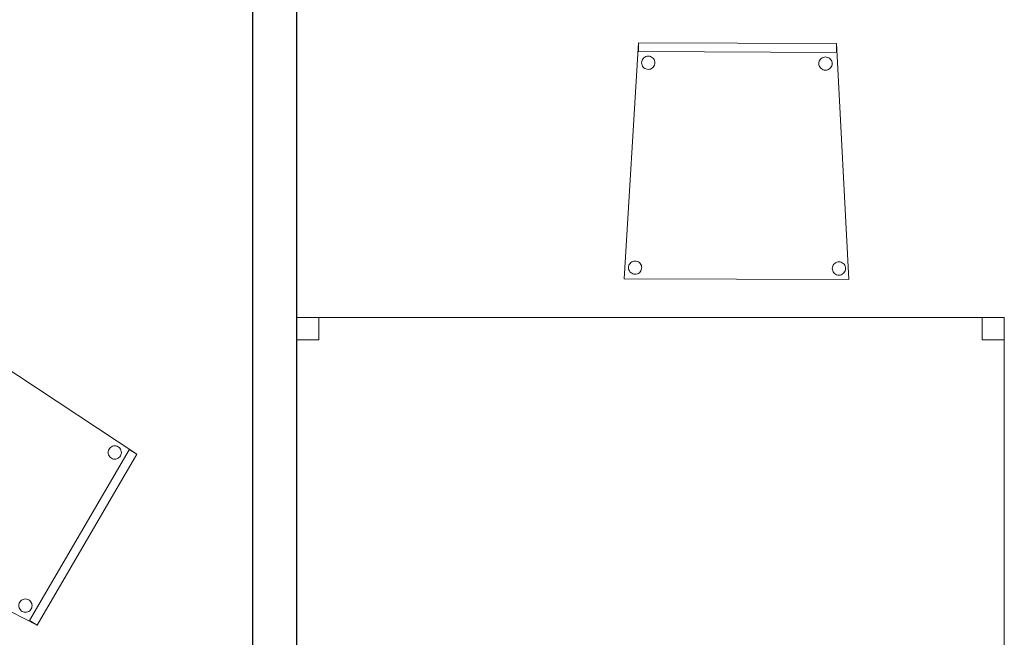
# Model space of a CAD drawing. Header units: metres. Extents: x 397.7 to 427.5, y 12.7 to 28.4.
# Tile 17 of 142: x 407.9 to 410.1, y 14.2 to 15.6. Entities that reach past the tile are written whole.
import ezdxf

# ---------------------------------------------------------------- set-up
doc = ezdxf.new("R2010")
doc.units = ezdxf.units.M
for name, color, linetype, lineweight in [('02_MOBILIARIO', 7, 'Continuous', 18), ('A-DETL-____-MBND', 7, 'Continuous', 18), ('A-WALL-____-MCUT', 7, 'Continuous', 25), ('A-WALL-____-OTLN', 7, 'Continuous', 25)]:
    doc.layers.add(name, color=color, linetype=linetype, lineweight=lineweight)

# ---------------------------------------------------------------- blocks, each defined once
blk = doc.blocks.new('Family - Evans P2-152760-05_CLI_AIRE_P2')
at = {"layer": 'A-WALL-____-MCUT', "color": 253, "true_color": 0xaaaaaa}
for p, q in [((2.698, 0.1), (0, 0.1)), ((0, 0.1), (0, 0)), ((2.698, 0), (2.698, 0.1)), ((0, 0), (2.698, 0))]:
    blk.add_line(p, q, dxfattribs=at)
at = {"layer": 'A-WALL-____-OTLN', "color": 253, "true_color": 0xaaaaaa}
for p, q in [((2.698, 0.1), (0, 0.1)), ((0, 0.1), (0, 0)), ((2.698, 0), (2.698, 0.1)), ((0, 0), (2.698, 0))]:
    blk.add_line(p, q, dxfattribs=at)
at = {"layer": 'A-WALL-____-OTLN', "color": 253, "lineweight": 18, "true_color": 0xaaaaaa}
blk.add_line((0, 0), (2.698, 0), dxfattribs=at)
blk = doc.blocks.new('Family - Cadira confident_P2-152899-05_CLI_AIRE_P2')
at = {"layer": 'A-DETL-____-MBND', "color": 253, "true_color": 0xaaaaaa}
for p, q in [((0, 0.0022), (0.0323, 0.5347)), ((0.0323, 0.5347), (0, 0.0022)), ((0.0322, 0.5147), (0.0323, 0.5347)), ((0.0323, 0.5347), (0.0322, 0.5147)), ((0.0323, 0.5347), (0.4788, 0.5327)), ((0.4788, 0.5327), (0.0323, 0.5347)), ((0.0323, 0.5347), (0.4788, 0.5327)), ((0.4788, 0.5327), (0.0323, 0.5347)), ((0.4787, 0.5127), (0.0322, 0.5147)), ((0.0322, 0.5147), (0.4787, 0.5127)), ((0.4788, 0.5327), (0.4787, 0.5127)), ((0.4787, 0.5127), (0.4788, 0.5327)), ((0.4788, 0.5327), (0.5065, 0)), ((0.5065, 0), (0.4788, 0.5327)), ((0.039, 0.4895), (0.0393, 0.4921)), ((0.0393, 0.4921), (0.039, 0.4895)), ((0.0393, 0.4869), (0.039, 0.4895)), ((0.039, 0.4895), (0.0393, 0.4869)), ((0.0393, 0.4921), (0.04, 0.4946)), ((0.04, 0.4946), (0.0393, 0.4921)), ((0.04, 0.4946), (0.0411, 0.497)), ((0.0411, 0.497), (0.04, 0.4946)), ((0.0411, 0.497), (0.0426, 0.4991)), ((0.0426, 0.4991), (0.0411, 0.497)), ((0.0426, 0.4991), (0.0444, 0.501)), ((0.0444, 0.501), (0.0426, 0.4991)), ((0.0444, 0.501), (0.0466, 0.5024)), ((0.0466, 0.5024), (0.0444, 0.501)), ((0.0466, 0.5024), (0.0489, 0.5035)), ((0.0489, 0.5035), (0.0466, 0.5024)), ((0.0489, 0.5035), (0.0515, 0.5042)), ((0.0515, 0.5042), (0.0489, 0.5035)), ((0.0515, 0.5042), (0.054, 0.5044)), ((0.054, 0.5044), (0.0515, 0.5042)), ((0.054, 0.5044), (0.0566, 0.5042)), ((0.0566, 0.5042), (0.054, 0.5044)), ((0.0566, 0.5042), (0.0592, 0.5035)), ((0.0592, 0.5035), (0.0566, 0.5042)), ((0.0592, 0.5035), (0.0615, 0.5024)), ((0.0615, 0.5024), (0.0592, 0.5035)), ((0.0615, 0.5024), (0.0636, 0.5009)), ((0.0636, 0.5009), (0.0615, 0.5024)), ((0.0636, 0.5009), (0.0655, 0.499)), ((0.0655, 0.499), (0.0636, 0.5009)), ((0.0655, 0.499), (0.067, 0.4969)), ((0.067, 0.4969), (0.0655, 0.499)), ((0.067, 0.4969), (0.068, 0.4945)), ((0.068, 0.4945), (0.067, 0.4969)), ((0.068, 0.4945), (0.0687, 0.492)), ((0.0687, 0.492), (0.068, 0.4945)), ((0.0687, 0.492), (0.0689, 0.4894)), ((0.0689, 0.4894), (0.0687, 0.492)), ((0.0689, 0.4894), (0.0687, 0.4868)), ((0.0687, 0.4868), (0.0689, 0.4894)), ((0.439, 0.4878), (0.4393, 0.4904)), ((0.4393, 0.4904), (0.439, 0.4878)), ((0.4393, 0.4904), (0.44, 0.4929)), ((0.44, 0.4929), (0.4393, 0.4904)), ((0.44, 0.4929), (0.4411, 0.4953)), ((0.4411, 0.4953), (0.44, 0.4929)), ((0.4411, 0.4953), (0.4426, 0.4974)), ((0.4426, 0.4974), (0.4411, 0.4953)), ((0.4426, 0.4974), (0.4444, 0.4992)), ((0.4444, 0.4992), (0.4426, 0.4974)), ((0.4444, 0.4992), (0.4466, 0.5007)), ((0.4466, 0.5007), (0.4444, 0.4992)), ((0.4466, 0.5007), (0.4489, 0.5018)), ((0.4489, 0.5018), (0.4466, 0.5007)), ((0.4489, 0.5018), (0.4514, 0.5025)), ((0.4514, 0.5025), (0.4489, 0.5018)), ((0.4514, 0.5025), (0.454, 0.5027)), ((0.454, 0.5027), (0.4514, 0.5025)), ((0.454, 0.5027), (0.4566, 0.5024)), ((0.4566, 0.5024), (0.454, 0.5027)), ((0.4566, 0.5024), (0.4591, 0.5018)), ((0.4591, 0.5018), (0.4566, 0.5024)), ((0.4591, 0.5018), (0.4615, 0.5006)), ((0.4615, 0.5006), (0.4591, 0.5018)), ((0.4615, 0.5006), (0.4636, 0.4991)), ((0.4636, 0.4991), (0.4615, 0.5006)), ((0.4636, 0.4991), (0.4655, 0.4973)), ((0.4655, 0.4973), (0.4636, 0.4991)), ((0.4655, 0.4973), (0.4669, 0.4951)), ((0.4669, 0.4951), (0.4655, 0.4973)), ((0.4669, 0.4951), (0.468, 0.4928)), ((0.468, 0.4928), (0.4669, 0.4951)), ((0.468, 0.4928), (0.4687, 0.4903)), ((0.4687, 0.4903), (0.468, 0.4928)), ((0.4687, 0.4903), (0.4689, 0.4877)), ((0.4689, 0.4877), (0.4687, 0.4903)), ((0.0399, 0.4844), (0.0393, 0.4869)), ((0.0393, 0.4869), (0.0399, 0.4844)), ((0.041, 0.4821), (0.0399, 0.4844)), ((0.0399, 0.4844), (0.041, 0.4821)), ((0.0425, 0.4799), (0.041, 0.4821)), ((0.041, 0.4821), (0.0425, 0.4799)), ((0.0443, 0.4781), (0.0425, 0.4799)), ((0.0425, 0.4799), (0.0443, 0.4781)), ((0.0465, 0.4766), (0.0443, 0.4781)), ((0.0443, 0.4781), (0.0465, 0.4766)), ((0.0488, 0.4755), (0.0465, 0.4766)), ((0.0465, 0.4766), (0.0488, 0.4755)), ((0.0513, 0.4748), (0.0488, 0.4755)), ((0.0488, 0.4755), (0.0513, 0.4748)), ((0.0539, 0.4745), (0.0513, 0.4748)), ((0.0513, 0.4748), (0.0539, 0.4745)), ((0.0565, 0.4748), (0.0539, 0.4745)), ((0.0539, 0.4745), (0.0565, 0.4748)), ((0.059, 0.4754), (0.0565, 0.4748)), ((0.0565, 0.4748), (0.059, 0.4754)), ((0.0614, 0.4765), (0.059, 0.4754)), ((0.059, 0.4754), (0.0614, 0.4765)), ((0.0635, 0.478), (0.0614, 0.4765)), ((0.0614, 0.4765), (0.0635, 0.478)), ((0.0654, 0.4798), (0.0635, 0.478)), ((0.0635, 0.478), (0.0654, 0.4798)), ((0.0669, 0.4819), (0.0654, 0.4798)), ((0.0654, 0.4798), (0.0669, 0.4819)), ((0.068, 0.4843), (0.0669, 0.4819)), ((0.0669, 0.4819), (0.068, 0.4843)), ((0.0687, 0.4868), (0.068, 0.4843)), ((0.068, 0.4843), (0.0687, 0.4868)), ((0.4393, 0.4852), (0.439, 0.4878)), ((0.439, 0.4878), (0.4393, 0.4852)), ((0.4399, 0.4827), (0.4393, 0.4852)), ((0.4393, 0.4852), (0.4399, 0.4827)), ((0.441, 0.4803), (0.4399, 0.4827)), ((0.4399, 0.4827), (0.441, 0.4803)), ((0.4425, 0.4782), (0.441, 0.4803)), ((0.441, 0.4803), (0.4425, 0.4782)), ((0.4443, 0.4763), (0.4425, 0.4782)), ((0.4425, 0.4782), (0.4443, 0.4763)), ((0.4465, 0.4748), (0.4443, 0.4763)), ((0.4443, 0.4763), (0.4465, 0.4748)), ((0.4488, 0.4737), (0.4465, 0.4748)), ((0.4465, 0.4748), (0.4488, 0.4737)), ((0.4513, 0.473), (0.4488, 0.4737)), ((0.4488, 0.4737), (0.4513, 0.473)), ((0.4539, 0.4728), (0.4513, 0.473)), ((0.4513, 0.473), (0.4539, 0.4728)), ((0.4565, 0.473), (0.4539, 0.4728)), ((0.4539, 0.4728), (0.4565, 0.473)), ((0.459, 0.4737), (0.4565, 0.473)), ((0.4565, 0.473), (0.459, 0.4737)), ((0.4614, 0.4748), (0.459, 0.4737)), ((0.459, 0.4737), (0.4614, 0.4748)), ((0.4635, 0.4763), (0.4614, 0.4748)), ((0.4614, 0.4748), (0.4635, 0.4763)), ((0.4654, 0.4781), (0.4635, 0.4763)), ((0.4635, 0.4763), (0.4654, 0.4781)), ((0.4669, 0.4802), (0.4654, 0.4781)), ((0.4654, 0.4781), (0.4669, 0.4802)), ((0.468, 0.4826), (0.4669, 0.4802)), ((0.4669, 0.4802), (0.468, 0.4826)), ((0.4687, 0.4851), (0.468, 0.4826)), ((0.468, 0.4826), (0.4687, 0.4851)), ((0.4689, 0.4877), (0.4687, 0.4851)), ((0.4687, 0.4851), (0.4689, 0.4877)), ((0.0094, 0.0273), (0.0096, 0.0298)), ((0.0096, 0.0298), (0.0094, 0.0273)), ((0.0096, 0.0247), (0.0094, 0.0273)), ((0.0094, 0.0273), (0.0096, 0.0247)), ((0.0096, 0.0298), (0.0103, 0.0324)), ((0.0103, 0.0324), (0.0096, 0.0298)), ((0.0103, 0.0221), (0.0096, 0.0247)), ((0.0096, 0.0247), (0.0103, 0.0221)), ((0.0103, 0.0324), (0.0114, 0.0347)), ((0.0114, 0.0347), (0.0103, 0.0324)), ((0.0114, 0.0347), (0.0129, 0.0368)), ((0.0129, 0.0368), (0.0114, 0.0347)), ((0.0129, 0.0368), (0.0148, 0.0387)), ((0.0148, 0.0387), (0.0129, 0.0368)), ((0.0148, 0.0387), (0.0169, 0.0402)), ((0.0169, 0.0402), (0.0148, 0.0387)), ((0.0169, 0.0402), (0.0193, 0.0413)), ((0.0193, 0.0413), (0.0169, 0.0402)), ((0.0193, 0.0413), (0.0218, 0.0419)), ((0.0218, 0.0419), (0.0193, 0.0413)), ((0.0218, 0.0419), (0.0244, 0.0421)), ((0.0244, 0.0421), (0.0218, 0.0419)), ((0.0244, 0.0421), (0.027, 0.0419)), ((0.027, 0.0419), (0.0244, 0.0421)), ((0.027, 0.0419), (0.0295, 0.0412)), ((0.0295, 0.0412), (0.027, 0.0419)), ((0.0295, 0.0412), (0.0319, 0.0401)), ((0.0319, 0.0401), (0.0295, 0.0412)), ((0.0319, 0.0401), (0.034, 0.0386)), ((0.034, 0.0386), (0.0319, 0.0401)), ((0.034, 0.0386), (0.0358, 0.0367)), ((0.0358, 0.0367), (0.034, 0.0386)), ((0.0358, 0.0367), (0.0373, 0.0346)), ((0.0373, 0.0346), (0.0358, 0.0367)), ((0.0373, 0.0346), (0.0384, 0.0322)), ((0.0384, 0.0322), (0.0373, 0.0346)), ((0.039, 0.0245), (0.0383, 0.022)), ((0.0383, 0.022), (0.039, 0.0245)), ((0.0384, 0.0322), (0.0391, 0.0297)), ((0.0391, 0.0297), (0.0384, 0.0322)), ((0.0393, 0.0271), (0.039, 0.0245)), ((0.039, 0.0245), (0.0393, 0.0271)), ((0.0391, 0.0297), (0.0393, 0.0271)), ((0.0393, 0.0271), (0.0391, 0.0297)), ((0.4694, 0.0253), (0.4696, 0.0279)), ((0.4696, 0.0279), (0.4694, 0.0253)), ((0.4696, 0.0227), (0.4694, 0.0253)), ((0.4694, 0.0253), (0.4696, 0.0227)), ((0.4696, 0.0279), (0.4703, 0.0304)), ((0.4703, 0.0304), (0.4696, 0.0279)), ((0.4703, 0.0201), (0.4696, 0.0227)), ((0.4696, 0.0227), (0.4703, 0.0201)), ((0.4703, 0.0304), (0.4714, 0.0327)), ((0.4714, 0.0327), (0.4703, 0.0304)), ((0.4714, 0.0327), (0.4729, 0.0348)), ((0.4729, 0.0348), (0.4714, 0.0327)), ((0.4729, 0.0348), (0.4748, 0.0367)), ((0.4748, 0.0367), (0.4729, 0.0348)), ((0.4748, 0.0367), (0.4769, 0.0382)), ((0.4769, 0.0382), (0.4748, 0.0367)), ((0.4769, 0.0382), (0.4793, 0.0393)), ((0.4793, 0.0393), (0.4769, 0.0382)), ((0.4793, 0.0393), (0.4818, 0.0399)), ((0.4818, 0.0399), (0.4793, 0.0393)), ((0.4818, 0.0399), (0.4844, 0.0401)), ((0.4844, 0.0401), (0.4818, 0.0399)), ((0.4844, 0.0401), (0.487, 0.0399)), ((0.487, 0.0399), (0.4844, 0.0401)), ((0.487, 0.0399), (0.4895, 0.0392)), ((0.4895, 0.0392), (0.487, 0.0399)), ((0.4895, 0.0392), (0.4919, 0.0381)), ((0.4919, 0.0381), (0.4895, 0.0392)), ((0.4919, 0.0381), (0.494, 0.0366)), ((0.494, 0.0366), (0.4919, 0.0381)), ((0.494, 0.0366), (0.4958, 0.0347)), ((0.4958, 0.0347), (0.494, 0.0366)), ((0.4958, 0.0347), (0.4973, 0.0326)), ((0.4973, 0.0326), (0.4958, 0.0347)), ((0.4973, 0.0326), (0.4984, 0.0302)), ((0.4984, 0.0302), (0.4973, 0.0326)), ((0.499, 0.0225), (0.4983, 0.02)), ((0.4983, 0.02), (0.499, 0.0225)), ((0.4984, 0.0302), (0.4991, 0.0277)), ((0.4991, 0.0277), (0.4984, 0.0302)), ((0.4993, 0.0251), (0.499, 0.0225)), ((0.499, 0.0225), (0.4993, 0.0251)), ((0.4991, 0.0277), (0.4993, 0.0251)), ((0.4993, 0.0251), (0.4991, 0.0277)), ((0.5065, 0), (0, 0.0022)), ((0, 0.0022), (0.5065, 0)), ((0.0114, 0.0198), (0.0103, 0.0221)), ((0.0103, 0.0221), (0.0114, 0.0198)), ((0.0128, 0.0176), (0.0114, 0.0198)), ((0.0114, 0.0198), (0.0128, 0.0176)), ((0.0147, 0.0158), (0.0128, 0.0176)), ((0.0128, 0.0176), (0.0147, 0.0158)), ((0.0168, 0.0143), (0.0147, 0.0158)), ((0.0147, 0.0158), (0.0168, 0.0143)), ((0.0192, 0.0132), (0.0168, 0.0143)), ((0.0168, 0.0143), (0.0192, 0.0132)), ((0.0217, 0.0125), (0.0192, 0.0132)), ((0.0192, 0.0132), (0.0217, 0.0125)), ((0.0243, 0.0123), (0.0217, 0.0125)), ((0.0217, 0.0125), (0.0243, 0.0123)), ((0.0269, 0.0125), (0.0243, 0.0123)), ((0.0243, 0.0123), (0.0269, 0.0125)), ((0.0294, 0.0131), (0.0269, 0.0125)), ((0.0269, 0.0125), (0.0294, 0.0131)), ((0.0317, 0.0142), (0.0294, 0.0131)), ((0.0294, 0.0131), (0.0317, 0.0142)), ((0.0339, 0.0157), (0.0317, 0.0142)), ((0.0317, 0.0142), (0.0339, 0.0157)), ((0.0357, 0.0175), (0.0339, 0.0157)), ((0.0339, 0.0157), (0.0357, 0.0175)), ((0.0372, 0.0197), (0.0357, 0.0175)), ((0.0357, 0.0175), (0.0372, 0.0197)), ((0.0383, 0.022), (0.0372, 0.0197)), ((0.0372, 0.0197), (0.0383, 0.022)), ((0.4714, 0.0178), (0.4703, 0.0201)), ((0.4703, 0.0201), (0.4714, 0.0178)), ((0.4728, 0.0156), (0.4714, 0.0178)), ((0.4714, 0.0178), (0.4728, 0.0156)), ((0.4747, 0.0138), (0.4728, 0.0156)), ((0.4728, 0.0156), (0.4747, 0.0138)), ((0.4768, 0.0123), (0.4747, 0.0138)), ((0.4747, 0.0138), (0.4768, 0.0123)), ((0.4792, 0.0112), (0.4768, 0.0123)), ((0.4768, 0.0123), (0.4792, 0.0112)), ((0.4817, 0.0105), (0.4792, 0.0112)), ((0.4792, 0.0112), (0.4817, 0.0105)), ((0.4843, 0.0103), (0.4817, 0.0105)), ((0.4817, 0.0105), (0.4843, 0.0103)), ((0.4869, 0.0105), (0.4843, 0.0103)), ((0.4843, 0.0103), (0.4869, 0.0105)), ((0.4894, 0.0111), (0.4869, 0.0105)), ((0.4869, 0.0105), (0.4894, 0.0111)), ((0.4917, 0.0122), (0.4894, 0.0111)), ((0.4894, 0.0111), (0.4917, 0.0122)), ((0.4939, 0.0137), (0.4917, 0.0122)), ((0.4917, 0.0122), (0.4939, 0.0137)), ((0.4957, 0.0155), (0.4939, 0.0137)), ((0.4939, 0.0137), (0.4957, 0.0155)), ((0.4972, 0.0177), (0.4957, 0.0155)), ((0.4957, 0.0155), (0.4972, 0.0177)), ((0.4983, 0.02), (0.4972, 0.0177)), ((0.4972, 0.0177), (0.4983, 0.02))]:
    blk.add_line(p, q, dxfattribs=at)
blk = doc.blocks.new('Family - Cadira confident_P2-152978-05_CLI_AIRE_P2')
at = {"layer": 'A-DETL-____-MBND', "color": 253, "true_color": 0xaaaaaa}
for p, q in [((0, 0.2424), (0.2552, 0.6799)), ((0.2552, 0.6799), (0, 0.2424)), ((0.2552, 0.6799), (0.7001, 0.3857)), ((0.7001, 0.3857), (0.2552, 0.6799)), ((0.2497, 0.6464), (0.2499, 0.649)), ((0.2499, 0.649), (0.2497, 0.6464)), ((0.2499, 0.6438), (0.2497, 0.6464)), ((0.2497, 0.6464), (0.2499, 0.6438)), ((0.2499, 0.649), (0.2506, 0.6515)), ((0.2506, 0.6515), (0.2499, 0.649)), ((0.2506, 0.6515), (0.2517, 0.6539)), ((0.2517, 0.6539), (0.2506, 0.6515)), ((0.2517, 0.6539), (0.2532, 0.656)), ((0.2532, 0.656), (0.2517, 0.6539)), ((0.2532, 0.656), (0.2551, 0.6579)), ((0.2551, 0.6579), (0.2532, 0.656)), ((0.2551, 0.6579), (0.2572, 0.6593)), ((0.2572, 0.6593), (0.2551, 0.6579)), ((0.2572, 0.6593), (0.2596, 0.6604)), ((0.2596, 0.6604), (0.2572, 0.6593)), ((0.2596, 0.6604), (0.2621, 0.6611)), ((0.2621, 0.6611), (0.2596, 0.6604)), ((0.2621, 0.6611), (0.2647, 0.6613)), ((0.2647, 0.6613), (0.2621, 0.6611)), ((0.2647, 0.6613), (0.2673, 0.6611)), ((0.2673, 0.6611), (0.2647, 0.6613)), ((0.2673, 0.6611), (0.2698, 0.6604)), ((0.2698, 0.6604), (0.2673, 0.6611)), ((0.2698, 0.6604), (0.2722, 0.6593)), ((0.2722, 0.6593), (0.2698, 0.6604)), ((0.2722, 0.6593), (0.2743, 0.6578)), ((0.2743, 0.6578), (0.2722, 0.6593)), ((0.2743, 0.6578), (0.2761, 0.6559)), ((0.2761, 0.6559), (0.2743, 0.6578)), ((0.2761, 0.6559), (0.2776, 0.6538)), ((0.2776, 0.6538), (0.2761, 0.6559)), ((0.2776, 0.6538), (0.2787, 0.6514)), ((0.2787, 0.6514), (0.2776, 0.6538)), ((0.2787, 0.6514), (0.2794, 0.6489)), ((0.2794, 0.6489), (0.2787, 0.6514)), ((0.2796, 0.6463), (0.2793, 0.6437)), ((0.2793, 0.6437), (0.2796, 0.6463)), ((0.2794, 0.6489), (0.2796, 0.6463)), ((0.2796, 0.6463), (0.2794, 0.6489)), ((0.2506, 0.6413), (0.2499, 0.6438)), ((0.2499, 0.6438), (0.2506, 0.6413)), ((0.2517, 0.639), (0.2506, 0.6413)), ((0.2506, 0.6413), (0.2517, 0.639)), ((0.2532, 0.6368), (0.2517, 0.639)), ((0.2517, 0.639), (0.2532, 0.6368)), ((0.255, 0.635), (0.2532, 0.6368)), ((0.2532, 0.6368), (0.255, 0.635)), ((0.2571, 0.6335), (0.255, 0.635)), ((0.255, 0.635), (0.2571, 0.6335)), ((0.2595, 0.6324), (0.2571, 0.6335)), ((0.2571, 0.6335), (0.2595, 0.6324)), ((0.262, 0.6317), (0.2595, 0.6324)), ((0.2595, 0.6324), (0.262, 0.6317)), ((0.2646, 0.6314), (0.262, 0.6317)), ((0.262, 0.6317), (0.2646, 0.6314)), ((0.2672, 0.6316), (0.2646, 0.6314)), ((0.2646, 0.6314), (0.2672, 0.6316)), ((0.2697, 0.6323), (0.2672, 0.6316)), ((0.2672, 0.6316), (0.2697, 0.6323)), ((0.272, 0.6334), (0.2697, 0.6323)), ((0.2697, 0.6323), (0.272, 0.6334)), ((0.2742, 0.6349), (0.272, 0.6334)), ((0.272, 0.6334), (0.2742, 0.6349)), ((0.276, 0.6367), (0.2742, 0.6349)), ((0.2742, 0.6349), (0.276, 0.6367)), ((0.2775, 0.6388), (0.276, 0.6367)), ((0.276, 0.6367), (0.2775, 0.6388)), ((0.2787, 0.6412), (0.2775, 0.6388)), ((0.2775, 0.6388), (0.2787, 0.6412)), ((0.2793, 0.6437), (0.2787, 0.6412)), ((0.2787, 0.6412), (0.2793, 0.6437)), ((0.6388, 0.3992), (0.6406, 0.401)), ((0.6406, 0.401), (0.6388, 0.3992)), ((0.6406, 0.401), (0.6427, 0.4025)), ((0.6427, 0.4025), (0.6406, 0.401)), ((0.6427, 0.4025), (0.6451, 0.4036)), ((0.6451, 0.4036), (0.6427, 0.4025)), ((0.6451, 0.4036), (0.6476, 0.4043)), ((0.6476, 0.4043), (0.6451, 0.4036)), ((0.6476, 0.4043), (0.6502, 0.4045)), ((0.6502, 0.4045), (0.6476, 0.4043)), ((0.6502, 0.4045), (0.6528, 0.4043)), ((0.6528, 0.4043), (0.6502, 0.4045)), ((0.6528, 0.4043), (0.6553, 0.4036)), ((0.6553, 0.4036), (0.6528, 0.4043)), ((0.6553, 0.4036), (0.6577, 0.4025)), ((0.6577, 0.4025), (0.6553, 0.4036)), ((0.6577, 0.4025), (0.6598, 0.401)), ((0.6598, 0.401), (0.6577, 0.4025)), ((0.6598, 0.401), (0.6616, 0.3991)), ((0.6616, 0.3991), (0.6598, 0.401)), ((0.4579, 0.0101), (0.6829, 0.3958)), ((0.6829, 0.3958), (0.4579, 0.0101)), ((0.7001, 0.3857), (0.4752, 0)), ((0.4752, 0), (0.7001, 0.3857)), ((0.7001, 0.3857), (0.4752, 0)), ((0.4752, 0), (0.7001, 0.3857)), ((0.6352, 0.3896), (0.6355, 0.3922)), ((0.6355, 0.3922), (0.6352, 0.3896)), ((0.6354, 0.387), (0.6352, 0.3896)), ((0.6352, 0.3896), (0.6354, 0.387)), ((0.6361, 0.3845), (0.6354, 0.387)), ((0.6354, 0.387), (0.6361, 0.3845)), ((0.6355, 0.3922), (0.6361, 0.3947)), ((0.6361, 0.3947), (0.6355, 0.3922)), ((0.6361, 0.3947), (0.6373, 0.3971)), ((0.6373, 0.3971), (0.6361, 0.3947)), ((0.6372, 0.3821), (0.6361, 0.3845)), ((0.6361, 0.3845), (0.6372, 0.3821)), ((0.6387, 0.38), (0.6372, 0.3821)), ((0.6372, 0.3821), (0.6387, 0.38)), ((0.6373, 0.3971), (0.6388, 0.3992)), ((0.6388, 0.3992), (0.6373, 0.3971)), ((0.6405, 0.3782), (0.6387, 0.38)), ((0.6387, 0.38), (0.6405, 0.3782)), ((0.6426, 0.3766), (0.6405, 0.3782)), ((0.6405, 0.3782), (0.6426, 0.3766)), ((0.6597, 0.3781), (0.6576, 0.3766)), ((0.6576, 0.3766), (0.6597, 0.3781)), ((0.6616, 0.3799), (0.6597, 0.3781)), ((0.6597, 0.3781), (0.6616, 0.3799)), ((0.6616, 0.3991), (0.6631, 0.397)), ((0.6631, 0.397), (0.6616, 0.3991)), ((0.6631, 0.382), (0.6616, 0.3799)), ((0.6616, 0.3799), (0.6631, 0.382)), ((0.6631, 0.397), (0.6642, 0.3946)), ((0.6642, 0.3946), (0.6631, 0.397)), ((0.6642, 0.3844), (0.6631, 0.382)), ((0.6631, 0.382), (0.6642, 0.3844)), ((0.6642, 0.3946), (0.6649, 0.3921)), ((0.6649, 0.3921), (0.6642, 0.3946)), ((0.6649, 0.3869), (0.6642, 0.3844)), ((0.6642, 0.3844), (0.6649, 0.3869)), ((0.6649, 0.3921), (0.6651, 0.3895)), ((0.6651, 0.3895), (0.6649, 0.3921)), ((0.6651, 0.3895), (0.6649, 0.3869)), ((0.6649, 0.3869), (0.6651, 0.3895)), ((0.6829, 0.3958), (0.7001, 0.3857)), ((0.7001, 0.3857), (0.6829, 0.3958)), ((0.645, 0.3755), (0.6426, 0.3766)), ((0.6426, 0.3766), (0.645, 0.3755)), ((0.6475, 0.3749), (0.645, 0.3755)), ((0.645, 0.3755), (0.6475, 0.3749)), ((0.6501, 0.3746), (0.6475, 0.3749)), ((0.6475, 0.3749), (0.6501, 0.3746)), ((0.6527, 0.3748), (0.6501, 0.3746)), ((0.6501, 0.3746), (0.6527, 0.3748)), ((0.6552, 0.3755), (0.6527, 0.3748)), ((0.6527, 0.3748), (0.6552, 0.3755)), ((0.6576, 0.3766), (0.6552, 0.3755)), ((0.6552, 0.3755), (0.6576, 0.3766)), ((0.018, 0.2491), (0.0182, 0.2517)), ((0.0182, 0.2517), (0.018, 0.2491)), ((0.0182, 0.2465), (0.018, 0.2491)), ((0.018, 0.2491), (0.0182, 0.2465)), ((0.0182, 0.2517), (0.0189, 0.2542)), ((0.0189, 0.2542), (0.0182, 0.2517)), ((0.0188, 0.244), (0.0182, 0.2465)), ((0.0182, 0.2465), (0.0188, 0.244)), ((0.0189, 0.2542), (0.02, 0.2565)), ((0.02, 0.2565), (0.0189, 0.2542)), ((0.02, 0.2565), (0.0215, 0.2587)), ((0.0215, 0.2587), (0.02, 0.2565)), ((0.0215, 0.2587), (0.0234, 0.2605)), ((0.0234, 0.2605), (0.0215, 0.2587)), ((0.0234, 0.2605), (0.0255, 0.262)), ((0.0255, 0.262), (0.0234, 0.2605)), ((0.0255, 0.262), (0.0279, 0.2631)), ((0.0279, 0.2631), (0.0255, 0.262)), ((0.0279, 0.2631), (0.0304, 0.2637)), ((0.0304, 0.2637), (0.0279, 0.2631)), ((0.0304, 0.2637), (0.033, 0.2639)), ((0.033, 0.2639), (0.0304, 0.2637)), ((0.033, 0.2639), (0.0356, 0.2637)), ((0.0356, 0.2637), (0.033, 0.2639)), ((0.0356, 0.2637), (0.0381, 0.263)), ((0.0381, 0.263), (0.0356, 0.2637)), ((0.0381, 0.263), (0.0404, 0.2619)), ((0.0404, 0.2619), (0.0381, 0.263)), ((0.0404, 0.2619), (0.0426, 0.2604)), ((0.0426, 0.2604), (0.0404, 0.2619)), ((0.0426, 0.2604), (0.0444, 0.2586)), ((0.0444, 0.2586), (0.0426, 0.2604)), ((0.0444, 0.2586), (0.0459, 0.2564)), ((0.0459, 0.2564), (0.0444, 0.2586)), ((0.0459, 0.2564), (0.047, 0.254)), ((0.047, 0.254), (0.0459, 0.2564)), ((0.0476, 0.2463), (0.0469, 0.2438)), ((0.0469, 0.2438), (0.0476, 0.2463)), ((0.047, 0.254), (0.0476, 0.2515)), ((0.0476, 0.2515), (0.047, 0.254)), ((0.0476, 0.2515), (0.0478, 0.2489)), ((0.0478, 0.2489), (0.0476, 0.2515)), ((0.0478, 0.2489), (0.0476, 0.2463)), ((0.0476, 0.2463), (0.0478, 0.2489)), ((0.4752, 0), (0, 0.2424)), ((0, 0.2424), (0.4752, 0)), ((0.0199, 0.2416), (0.0188, 0.244)), ((0.0188, 0.244), (0.0199, 0.2416)), ((0.0214, 0.2394), (0.0199, 0.2416)), ((0.0199, 0.2416), (0.0214, 0.2394)), ((0.0233, 0.2376), (0.0214, 0.2394)), ((0.0214, 0.2394), (0.0233, 0.2376)), ((0.0254, 0.2361), (0.0233, 0.2376)), ((0.0233, 0.2376), (0.0254, 0.2361)), ((0.0277, 0.235), (0.0254, 0.2361)), ((0.0254, 0.2361), (0.0277, 0.235)), ((0.0303, 0.2343), (0.0277, 0.235)), ((0.0277, 0.235), (0.0303, 0.2343)), ((0.0328, 0.2341), (0.0303, 0.2343)), ((0.0303, 0.2343), (0.0328, 0.2341)), ((0.0354, 0.2343), (0.0328, 0.2341)), ((0.0328, 0.2341), (0.0354, 0.2343)), ((0.038, 0.2349), (0.0354, 0.2343)), ((0.0354, 0.2343), (0.038, 0.2349)), ((0.0403, 0.236), (0.038, 0.2349)), ((0.038, 0.2349), (0.0403, 0.236)), ((0.0425, 0.2375), (0.0403, 0.236)), ((0.0403, 0.236), (0.0425, 0.2375)), ((0.0443, 0.2393), (0.0425, 0.2375)), ((0.0425, 0.2375), (0.0443, 0.2393)), ((0.0458, 0.2415), (0.0443, 0.2393)), ((0.0443, 0.2393), (0.0458, 0.2415)), ((0.0469, 0.2438), (0.0458, 0.2415)), ((0.0458, 0.2415), (0.0469, 0.2438)), ((0.4337, 0.0441), (0.434, 0.0467)), ((0.434, 0.0467), (0.4337, 0.0441)), ((0.434, 0.0467), (0.4346, 0.0492)), ((0.4346, 0.0492), (0.434, 0.0467)), ((0.4346, 0.0492), (0.4358, 0.0515)), ((0.4358, 0.0515), (0.4346, 0.0492)), ((0.4358, 0.0515), (0.4373, 0.0537)), ((0.4373, 0.0537), (0.4358, 0.0515)), ((0.4373, 0.0537), (0.4391, 0.0555)), ((0.4391, 0.0555), (0.4373, 0.0537)), ((0.4391, 0.0555), (0.4412, 0.057)), ((0.4412, 0.057), (0.4391, 0.0555)), ((0.4412, 0.057), (0.4436, 0.0581)), ((0.4436, 0.0581), (0.4412, 0.057)), ((0.4436, 0.0581), (0.4461, 0.0587)), ((0.4461, 0.0587), (0.4436, 0.0581)), ((0.4461, 0.0587), (0.4487, 0.059)), ((0.4487, 0.059), (0.4461, 0.0587)), ((0.4487, 0.059), (0.4513, 0.0587)), ((0.4513, 0.0587), (0.4487, 0.059)), ((0.4513, 0.0587), (0.4538, 0.058)), ((0.4538, 0.058), (0.4513, 0.0587)), ((0.4538, 0.058), (0.4562, 0.0569)), ((0.4562, 0.0569), (0.4538, 0.058)), ((0.4562, 0.0569), (0.4583, 0.0554)), ((0.4583, 0.0554), (0.4562, 0.0569)), ((0.4583, 0.0554), (0.4601, 0.0536)), ((0.4601, 0.0536), (0.4583, 0.0554)), ((0.4601, 0.0536), (0.4616, 0.0514)), ((0.4616, 0.0514), (0.4601, 0.0536)), ((0.4616, 0.0514), (0.4627, 0.0491)), ((0.4627, 0.0491), (0.4616, 0.0514)), ((0.4627, 0.0491), (0.4634, 0.0465)), ((0.4634, 0.0465), (0.4627, 0.0491)), ((0.4634, 0.0465), (0.4636, 0.044)), ((0.4636, 0.044), (0.4634, 0.0465)), ((0.4339, 0.0415), (0.4337, 0.0441)), ((0.4337, 0.0441), (0.4339, 0.0415)), ((0.4346, 0.039), (0.4339, 0.0415)), ((0.4339, 0.0415), (0.4346, 0.039)), ((0.4357, 0.0366), (0.4346, 0.039)), ((0.4346, 0.039), (0.4357, 0.0366)), ((0.4372, 0.0345), (0.4357, 0.0366)), ((0.4357, 0.0366), (0.4372, 0.0345)), ((0.439, 0.0326), (0.4372, 0.0345)), ((0.4372, 0.0345), (0.439, 0.0326)), ((0.4411, 0.0311), (0.439, 0.0326)), ((0.439, 0.0326), (0.4411, 0.0311)), ((0.4435, 0.03), (0.4411, 0.0311)), ((0.4411, 0.0311), (0.4435, 0.03)), ((0.446, 0.0293), (0.4435, 0.03)), ((0.4435, 0.03), (0.446, 0.0293)), ((0.4486, 0.0291), (0.446, 0.0293)), ((0.446, 0.0293), (0.4486, 0.0291)), ((0.4512, 0.0293), (0.4486, 0.0291)), ((0.4486, 0.0291), (0.4512, 0.0293)), ((0.4537, 0.03), (0.4512, 0.0293)), ((0.4512, 0.0293), (0.4537, 0.03)), ((0.4561, 0.031), (0.4537, 0.03)), ((0.4537, 0.03), (0.4561, 0.031)), ((0.4582, 0.0325), (0.4561, 0.031)), ((0.4561, 0.031), (0.4582, 0.0325)), ((0.4601, 0.0344), (0.4582, 0.0325)), ((0.4582, 0.0325), (0.4601, 0.0344)), ((0.4616, 0.0365), (0.4601, 0.0344)), ((0.4601, 0.0344), (0.4616, 0.0365)), ((0.4627, 0.0388), (0.4616, 0.0365)), ((0.4616, 0.0365), (0.4627, 0.0388)), ((0.4634, 0.0414), (0.4627, 0.0388)), ((0.4627, 0.0388), (0.4634, 0.0414)), ((0.4636, 0.044), (0.4634, 0.0414)), ((0.4634, 0.0414), (0.4636, 0.044)), ((0.4752, 0), (0.4579, 0.0101)), ((0.4579, 0.0101), (0.4752, 0))]:
    blk.add_line(p, q, dxfattribs=at)
blk = doc.blocks.new('Family - Taula 160X80_P2-153272-05_CLI_AIRE_P2')
at = {"layer": 'A-DETL-____-MBND', "color": 253, "true_color": 0xaaaaaa}
for p, q in [((0, 0), (0, 0.8001)), ((0, 0.8001), (1.5969, 0.8001)), ((1.5969, 0.8001), (0, 0.8001)), ((0, 0.8001), (0, 0)), ((0, 0.7501), (0, 0.8001)), ((0, 0.8001), (0.05, 0.8001)), ((0.05, 0.8001), (0, 0.8001)), ((0, 0.8001), (0, 0.7501)), ((0.05, 0.8001), (0.05, 0.7501)), ((0.05, 0.7501), (0.05, 0.8001)), ((1.5469, 0.7501), (1.5469, 0.8001)), ((1.5469, 0.8001), (1.5969, 0.8001)), ((1.5969, 0.8001), (1.5469, 0.8001)), ((1.5469, 0.8001), (1.5469, 0.7501)), ((1.5969, 0.8001), (1.5969, 0)), ((1.5969, 0), (1.5969, 0.8001)), ((1.5969, 0.8001), (1.5969, 0.7501)), ((1.5969, 0.7501), (1.5969, 0.8001)), ((0.05, 0.7501), (0, 0.7501)), ((0, 0.7501), (0.05, 0.7501)), ((1.5969, 0.7501), (1.5469, 0.7501)), ((1.5469, 0.7501), (1.5969, 0.7501)), ((0, 0), (0, 0.05)), ((0, 0.05), (0.05, 0.05)), ((0.05, 0.05), (0, 0.05)), ((0, 0.05), (0, 0)), ((0.05, 0.05), (0.05, 0)), ((0.05, 0), (0.05, 0.05)), ((1.5469, 0), (1.5469, 0.05)), ((1.5469, 0.05), (1.5969, 0.05)), ((1.5969, 0.05), (1.5469, 0.05)), ((1.5469, 0.05), (1.5469, 0)), ((1.5969, 0.05), (1.5969, 0)), ((1.5969, 0), (1.5969, 0.05)), ((1.5969, 0), (0, 0)), ((0, 0), (1.5969, 0)), ((0.05, 0), (0, 0)), ((0, 0), (0.05, 0)), ((1.5969, 0), (1.5469, 0)), ((1.5469, 0), (1.5969, 0))]:
    blk.add_line(p, q, dxfattribs=at)
blk = doc.blocks.new('LONDR55-XX_ZZ-ARQ-CAA-M3D-Londres55_ifc-1-05_CLI_AIRE_P2')
at = {"layer": '02_MOBILIARIO', "color": 253, "lineweight": 18, "true_color": 0xaaaaaa}
for name, p in [('Family - Cadira confident_P2-152899-05_CLI_AIRE_P2', (409.2887, 15.0053)), ('Family - Taula 160X80_P2-153272-05_CLI_AIRE_P2', (408.5493, 14.1196)), ('Family - Cadira confident_P2-152978-05_CLI_AIRE_P2', (407.4885, 14.2256))]:
    blk.add_blockref(name, p, dxfattribs=at)
at = {"layer": 'A-WALL-____-OTLN', "color": 253, "lineweight": 18, "true_color": 0xaaaaaa, "rotation": 90}
blk.add_blockref('Family - Evans P2-152760-05_CLI_AIRE_P2', (408.5493, 13.1206), dxfattribs=at)

msp = doc.modelspace()

# ---------------------------------------------------------------- block references
at = {"lineweight": 5}
msp.add_blockref('LONDR55-XX_ZZ-ARQ-CAA-M3D-Londres55_ifc-1-05_CLI_AIRE_P2', (0, 0), dxfattribs=at)

doc.saveas('drawing.dxf')
